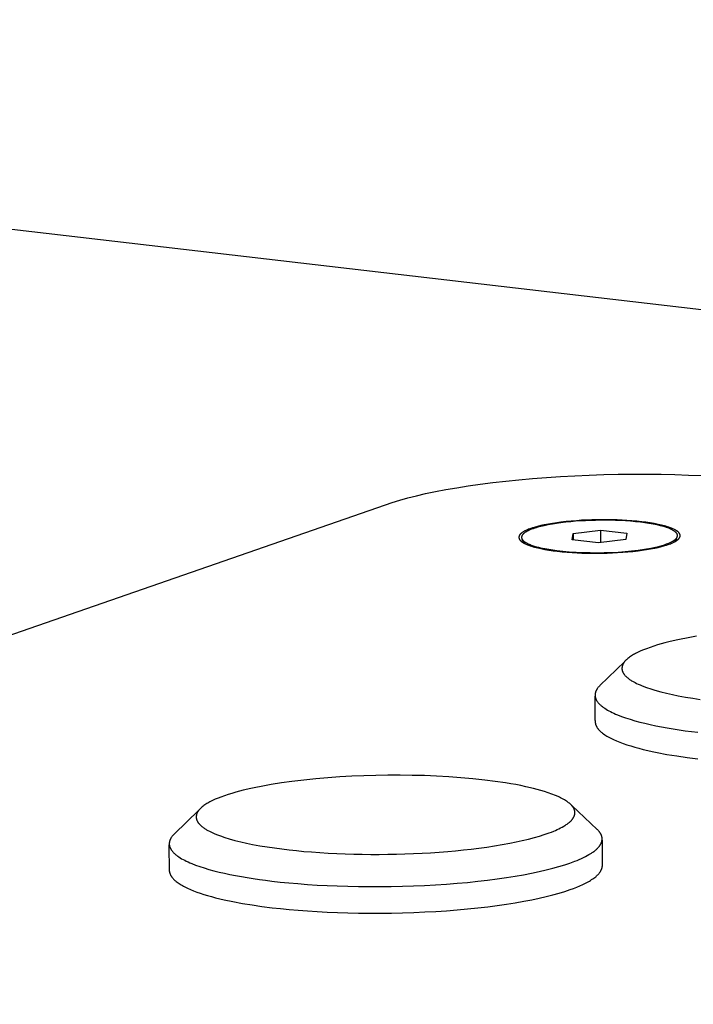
# Model space of a CAD drawing. Extents: x 11880 to 25577, y 6756 to 10446.
# Tile 51 of 87: x 23190 to 23212, y 7734 to 7767. Entities that reach past the tile are written whole.
import ezdxf

# ---------------------------------------------------------------- set-up
doc = ezdxf.new("R2010")
doc.units = 0
doc.header["$MEASUREMENT"] = 0
doc.layers.add('HAIRLINE', color=178, linetype='CONTINUOUS')

msp = doc.modelspace()

# ---------------------------------------------------------------- linework, layer by layer
at = {"layer": 'HAIRLINE'}
for p, q in [((23129.785, 7767.312), (23429.035, 7732.38)), ((23157.413, 7735.639), (23202.072, 7751.141)), ((23208.302, 7749.968), (23208.332, 7750.184)), ((23208.332, 7750.184), (23209.243, 7750.296)), ((23208.332, 7750.184), (23208.333, 7749.965)), ((23209.243, 7750.296), (23210.124, 7750.192)), ((23209.243, 7750.296), (23209.245, 7749.873)), ((23210.124, 7750.192), (23210.095, 7749.977)), ((23206.717, 7749.845), (23206.635, 7749.982)), ((23209.183, 7749.865), (23208.302, 7749.968)), ((23210.095, 7749.977), (23209.183, 7749.865)), ((23211.777, 7750.012), (23211.712, 7749.9)), ((23209.226, 7745.108), (23210.054, 7745.916)), ((23209.07, 7743.943), (23209.065, 7744.751)), ((23195.026, 7740.155), (23195.857, 7740.966)), ((23208.29, 7741.109), (23209.133, 7740.314)), ((23209.3, 7739.957), (23209.305, 7739.071)), ((23194.869, 7738.911), (23194.864, 7739.797))]:
    msp.add_line(p, q, dxfattribs=at)
for points in [[(23202.072, 7751.141), (23202.3, 7751.217), (23202.548, 7751.292), (23202.817, 7751.366), (23203.105, 7751.438), (23203.414, 7751.509), (23203.742, 7751.578), (23204.089, 7751.644), (23204.454, 7751.707), (23204.837, 7751.768), (23205.237, 7751.825), (23205.653, 7751.878), (23206.083, 7751.928), (23206.525, 7751.973), (23206.979, 7752.013), (23207.442, 7752.049), (23207.913, 7752.08), (23208.389, 7752.106), (23208.87, 7752.127), (23209.353, 7752.142), (23209.835, 7752.153), (23210.316, 7752.158), (23210.793, 7752.158), (23211.264, 7752.153), (23211.728, 7752.144), (23212.184, 7752.13), (23212.629, 7752.111)], [(23212.449, 7746.755), (23212.28, 7746.726), (23212.11, 7746.694), (23211.941, 7746.66), (23211.772, 7746.624), (23211.52, 7746.565), (23211.394, 7746.533), (23211.268, 7746.499), (23211.144, 7746.462), (23211.02, 7746.423), (23210.897, 7746.382), (23210.775, 7746.337), (23210.683, 7746.302), (23210.592, 7746.264), (23210.503, 7746.223), (23210.459, 7746.201), (23210.415, 7746.179), (23210.381, 7746.161), (23210.347, 7746.142), (23210.314, 7746.122), (23210.281, 7746.102), (23210.249, 7746.08), (23210.218, 7746.058), (23210.187, 7746.035), (23210.156, 7746.011), (23210.133, 7745.992), (23210.111, 7745.972), (23210.1, 7745.962), (23210.09, 7745.952), (23210.079, 7745.941), (23210.069, 7745.93), (23210.059, 7745.919), (23210.05, 7745.908), (23210.041, 7745.896), (23210.032, 7745.884), (23210.024, 7745.872), (23210.02, 7745.866), (23210.016, 7745.859), (23210.012, 7745.853), (23210.008, 7745.847), (23210.005, 7745.84), (23210.001, 7745.834), (23209.996, 7745.823), (23209.991, 7745.811), (23209.986, 7745.8), (23209.982, 7745.789), (23209.978, 7745.777), (23209.974, 7745.765), (23209.971, 7745.753), (23209.969, 7745.747), (23209.968, 7745.741), (23209.967, 7745.735), (23209.966, 7745.729), (23209.965, 7745.723), (23209.964, 7745.717), (23209.963, 7745.711), (23209.962, 7745.705), (23209.962, 7745.699), (23209.961, 7745.693), (23209.961, 7745.687), (23209.961, 7745.681), (23209.961, 7745.676), (23209.961, 7745.67), (23209.961, 7745.664), (23209.961, 7745.658), (23209.962, 7745.652), (23209.963, 7745.646), (23209.963, 7745.641), (23209.964, 7745.636), (23209.965, 7745.632), (23209.965, 7745.627), (23209.966, 7745.622), (23209.968, 7745.618), (23209.969, 7745.613), (23209.97, 7745.608), (23209.973, 7745.599), (23209.975, 7745.59), (23209.979, 7745.581), (23209.982, 7745.572), (23209.986, 7745.563), (23209.99, 7745.554), (23209.995, 7745.545), (23209.999, 7745.536), (23210.004, 7745.528), (23210.01, 7745.519), (23210.015, 7745.511), (23210.021, 7745.503), (23210.026, 7745.494), (23210.032, 7745.486), (23210.038, 7745.478), (23210.045, 7745.47), (23210.058, 7745.455), (23210.072, 7745.439), (23210.086, 7745.424), (23210.101, 7745.41), (23210.116, 7745.396), (23210.131, 7745.382), (23210.152, 7745.364), (23210.174, 7745.347), (23210.195, 7745.33), (23210.217, 7745.314), (23210.24, 7745.299), (23210.262, 7745.284), (23210.285, 7745.27), (23210.308, 7745.256), (23210.331, 7745.243), (23210.355, 7745.23), (23210.402, 7745.206), (23210.45, 7745.182), (23210.499, 7745.16), (23210.567, 7745.13), (23210.637, 7745.102), (23210.777, 7745.048), (23210.919, 7744.999), (23211.063, 7744.954), (23211.255, 7744.9), (23211.448, 7744.852), (23211.642, 7744.809), (23211.837, 7744.77), (23212.08, 7744.726), (23212.324, 7744.686), (23212.569, 7744.649)], [(23209.226, 7745.108), (23209.212, 7745.094), (23209.199, 7745.08), (23209.186, 7745.066), (23209.173, 7745.051), (23209.162, 7745.037), (23209.151, 7745.023), (23209.14, 7745.008), (23209.131, 7744.994), (23209.122, 7744.979), (23209.117, 7744.972), (23209.113, 7744.965), (23209.109, 7744.957), (23209.105, 7744.95), (23209.102, 7744.943), (23209.098, 7744.935), (23209.095, 7744.928), (23209.092, 7744.921), (23209.089, 7744.914), (23209.086, 7744.906), (23209.084, 7744.899), (23209.081, 7744.892), (23209.079, 7744.884), (23209.077, 7744.877), (23209.075, 7744.869), (23209.073, 7744.862), (23209.071, 7744.855), (23209.07, 7744.847), (23209.069, 7744.84), (23209.068, 7744.833), (23209.067, 7744.825), (23209.066, 7744.818), (23209.065, 7744.81), (23209.065, 7744.803), (23209.065, 7744.796), (23209.065, 7744.788), (23209.065, 7744.781), (23209.065, 7744.773), (23209.066, 7744.766), (23209.066, 7744.759), (23209.067, 7744.751), (23209.068, 7744.744), (23209.069, 7744.736), (23209.071, 7744.729), (23209.072, 7744.722), (23209.074, 7744.714), (23209.076, 7744.707), (23209.078, 7744.699), (23209.08, 7744.692), (23209.083, 7744.684), (23209.086, 7744.677), (23209.088, 7744.67), (23209.091, 7744.662), (23209.094, 7744.655), (23209.098, 7744.647), (23209.101, 7744.64), (23209.105, 7744.633), (23209.109, 7744.625), (23209.113, 7744.618), (23209.117, 7744.61), (23209.122, 7744.603), (23209.126, 7744.596), (23209.136, 7744.581), (23209.146, 7744.566), (23209.158, 7744.552), (23209.169, 7744.537), (23209.182, 7744.522), (23209.195, 7744.508), (23209.209, 7744.493), (23209.224, 7744.479), (23209.239, 7744.464), (23209.256, 7744.45), (23209.272, 7744.435), (23209.29, 7744.421), (23209.308, 7744.407), (23209.327, 7744.392), (23209.347, 7744.378), (23209.388, 7744.35), (23209.432, 7744.322), (23209.479, 7744.294), (23209.528, 7744.266), (23209.58, 7744.239), (23209.635, 7744.212), (23209.692, 7744.185), (23209.751, 7744.159), (23209.813, 7744.133), (23209.944, 7744.082), (23210.084, 7744.032), (23210.233, 7743.984), (23210.39, 7743.938), (23210.554, 7743.893), (23210.726, 7743.85), (23210.904, 7743.809), (23211.087, 7743.77), (23211.276, 7743.733), (23211.47, 7743.697), (23211.668, 7743.664), (23211.869, 7743.633), (23212.073, 7743.603), (23212.28, 7743.576), (23212.489, 7743.55)], [(23209.072, 7743.943), (23209.071, 7743.937), (23209.071, 7743.931), (23209.07, 7743.925), (23209.07, 7743.918), (23209.07, 7743.912), (23209.07, 7743.906), (23209.07, 7743.899), (23209.07, 7743.893), (23209.07, 7743.887), (23209.071, 7743.881), (23209.071, 7743.874), (23209.072, 7743.868), (23209.073, 7743.862), (23209.074, 7743.855), (23209.075, 7743.849), (23209.076, 7743.843), (23209.078, 7743.837), (23209.079, 7743.83), (23209.081, 7743.824), (23209.083, 7743.818), (23209.084, 7743.811), (23209.086, 7743.805), (23209.089, 7743.799), (23209.091, 7743.792), (23209.093, 7743.786), (23209.096, 7743.78), (23209.101, 7743.767), (23209.107, 7743.755), (23209.113, 7743.742), (23209.12, 7743.73), (23209.128, 7743.717), (23209.136, 7743.705), (23209.144, 7743.692), (23209.153, 7743.68), (23209.163, 7743.667), (23209.173, 7743.655), (23209.184, 7743.642), (23209.195, 7743.63), (23209.206, 7743.617), (23209.218, 7743.605), (23209.231, 7743.593), (23209.244, 7743.58), (23209.258, 7743.568), (23209.272, 7743.556), (23209.287, 7743.544), (23209.317, 7743.519), (23209.35, 7743.495), (23209.385, 7743.471), (23209.422, 7743.447), (23209.46, 7743.424), (23209.501, 7743.4), (23209.543, 7743.377), (23209.588, 7743.353), (23209.634, 7743.331), (23209.682, 7743.308), (23209.784, 7743.263), (23209.892, 7743.219), (23210.007, 7743.177), (23210.129, 7743.135), (23210.256, 7743.094), (23210.39, 7743.055), (23210.528, 7743.017), (23210.672, 7742.98), (23210.821, 7742.945), (23210.974, 7742.911), (23211.131, 7742.878), (23211.457, 7742.816), (23211.794, 7742.761), (23212.141, 7742.71), (23212.494, 7742.666)], [(23195.026, 7740.155), (23195.012, 7740.141), (23194.999, 7740.126), (23194.986, 7740.112), (23194.973, 7740.098), (23194.962, 7740.083), (23194.95, 7740.069), (23194.94, 7740.054), (23194.93, 7740.04), (23194.921, 7740.025), (23194.913, 7740.011), (23194.909, 7740.003), (23194.905, 7739.996), (23194.901, 7739.989), (23194.898, 7739.981), (23194.894, 7739.974), (23194.891, 7739.967), (23194.888, 7739.959), (23194.885, 7739.952), (23194.883, 7739.945), (23194.88, 7739.937), (23194.878, 7739.93), (23194.876, 7739.923), (23194.874, 7739.915), (23194.872, 7739.908), (23194.87, 7739.9), (23194.869, 7739.893), (23194.868, 7739.885), (23194.867, 7739.878), (23194.866, 7739.871), (23194.865, 7739.863), (23194.864, 7739.856), (23194.864, 7739.848), (23194.864, 7739.841), (23194.864, 7739.834), (23194.864, 7739.826), (23194.864, 7739.819), (23194.865, 7739.811), (23194.865, 7739.804), (23194.866, 7739.796), (23194.867, 7739.789), (23194.868, 7739.781), (23194.87, 7739.774), (23194.871, 7739.767), (23194.873, 7739.759), (23194.875, 7739.752), (23194.877, 7739.744), (23194.879, 7739.737), (23194.881, 7739.729), (23194.884, 7739.722), (23194.887, 7739.714), (23194.89, 7739.707), (23194.893, 7739.7), (23194.896, 7739.692), (23194.9, 7739.685), (23194.903, 7739.677), (23194.907, 7739.67), (23194.911, 7739.662), (23194.916, 7739.655), (23194.92, 7739.648), (23194.925, 7739.64), (23194.934, 7739.625), (23194.945, 7739.611), (23194.956, 7739.596), (23194.968, 7739.581), (23194.98, 7739.566), (23194.993, 7739.552), (23195.007, 7739.537), (23195.022, 7739.522), (23195.037, 7739.508), (23195.054, 7739.493), (23195.07, 7739.479), (23195.088, 7739.464), (23195.106, 7739.45), (23195.125, 7739.436), (23195.145, 7739.421), (23195.186, 7739.393), (23195.23, 7739.365), (23195.276, 7739.337), (23195.326, 7739.309), (23195.378, 7739.282), (23195.432, 7739.255), (23195.489, 7739.228), (23195.549, 7739.201), (23195.611, 7739.175), (23195.742, 7739.124), (23195.882, 7739.074), (23196.031, 7739.026), (23196.187, 7738.979), (23196.352, 7738.934), (23196.523, 7738.891), (23196.701, 7738.85), (23196.885, 7738.811), (23197.074, 7738.773), (23197.268, 7738.738), (23197.465, 7738.705), (23197.667, 7738.673), (23197.871, 7738.643), (23198.078, 7738.616), (23198.287, 7738.59), (23198.565, 7738.559), (23198.855, 7738.53), (23199.156, 7738.504), (23199.469, 7738.48), (23199.792, 7738.459), (23200.125, 7738.442), (23200.467, 7738.427), (23200.816, 7738.416), (23201.173, 7738.409), (23201.534, 7738.405), (23201.9, 7738.405), (23202.269, 7738.409), (23202.64, 7738.417), (23203.01, 7738.429), (23203.379, 7738.445), (23203.745, 7738.465), (23204.107, 7738.489), (23204.462, 7738.517), (23204.81, 7738.548), (23205.15, 7738.583), (23205.48, 7738.621), (23205.799, 7738.663), (23206.106, 7738.707), (23206.4, 7738.754), (23206.68, 7738.803), (23206.946, 7738.854), (23207.198, 7738.907), (23207.434, 7738.962), (23207.655, 7739.017), (23207.861, 7739.074), (23208.051, 7739.132), (23208.226, 7739.191), (23208.386, 7739.249), (23208.462, 7739.279), (23208.536, 7739.31), (23208.607, 7739.341), (23208.675, 7739.373), (23208.74, 7739.405), (23208.803, 7739.438), (23208.862, 7739.471), (23208.918, 7739.505), (23208.944, 7739.522), (23208.97, 7739.539), (23208.995, 7739.557), (23209.019, 7739.574), (23209.043, 7739.592), (23209.065, 7739.609), (23209.086, 7739.627), (23209.107, 7739.645), (23209.126, 7739.663), (23209.144, 7739.681), (23209.162, 7739.699), (23209.178, 7739.717), (23209.194, 7739.735), (23209.201, 7739.744), (23209.208, 7739.753), (23209.215, 7739.762), (23209.222, 7739.771), (23209.228, 7739.781), (23209.234, 7739.79), (23209.24, 7739.799), (23209.246, 7739.808), (23209.251, 7739.818), (23209.256, 7739.827), (23209.261, 7739.836), (23209.265, 7739.845), (23209.269, 7739.855), (23209.273, 7739.864), (23209.277, 7739.873), (23209.28, 7739.883), (23209.284, 7739.892), (23209.286, 7739.901), (23209.289, 7739.911), (23209.291, 7739.92), (23209.293, 7739.929), (23209.295, 7739.939), (23209.297, 7739.948), (23209.298, 7739.958), (23209.299, 7739.967), (23209.299, 7739.976), (23209.3, 7739.986), (23209.3, 7739.995), (23209.3, 7740.005), (23209.299, 7740.014), (23209.298, 7740.024), (23209.297, 7740.033), (23209.296, 7740.042), (23209.294, 7740.052), (23209.293, 7740.061), (23209.29, 7740.071), (23209.288, 7740.08), (23209.285, 7740.09), (23209.282, 7740.099), (23209.279, 7740.108), (23209.275, 7740.118), (23209.271, 7740.127), (23209.267, 7740.137), (23209.263, 7740.146), (23209.258, 7740.155), (23209.253, 7740.165), (23209.247, 7740.174), (23209.242, 7740.184), (23209.236, 7740.193), (23209.23, 7740.202), (23209.223, 7740.212), (23209.216, 7740.221), (23209.209, 7740.23), (23209.202, 7740.24), (23209.194, 7740.249), (23209.186, 7740.258), (23209.178, 7740.268), (23209.17, 7740.277), (23209.152, 7740.296), (23209.133, 7740.314)], [(23194.871, 7738.911), (23194.872, 7738.905), (23194.873, 7738.899), (23194.874, 7738.893), (23194.875, 7738.887), (23194.876, 7738.881), (23194.877, 7738.875), (23194.879, 7738.869), (23194.881, 7738.863), (23194.882, 7738.857), (23194.884, 7738.851), (23194.886, 7738.845), (23194.888, 7738.839), (23194.893, 7738.827), (23194.898, 7738.815), (23194.903, 7738.802), (23194.909, 7738.79), (23194.915, 7738.778), (23194.922, 7738.766), (23194.929, 7738.754), (23194.937, 7738.742), (23194.945, 7738.73), (23194.954, 7738.719), (23194.963, 7738.707), (23194.973, 7738.695), (23194.983, 7738.683), (23194.994, 7738.671), (23195.005, 7738.659), (23195.016, 7738.647), (23195.028, 7738.635), (23195.04, 7738.624), (23195.053, 7738.612), (23195.067, 7738.6), (23195.095, 7738.577), (23195.125, 7738.553), (23195.156, 7738.53), (23195.19, 7738.507), (23195.225, 7738.485), (23195.262, 7738.462), (23195.301, 7738.439), (23195.342, 7738.417), (23195.384, 7738.395), (23195.428, 7738.373), (23195.474, 7738.351), (23195.57, 7738.308), (23195.672, 7738.266), (23195.781, 7738.225), (23195.895, 7738.185), (23196.015, 7738.146), (23196.141, 7738.108), (23196.271, 7738.071), (23196.406, 7738.035), (23196.546, 7738.001), (23196.69, 7737.967), (23196.989, 7737.904), (23197.301, 7737.846), (23197.624, 7737.794), (23197.955, 7737.746), (23198.293, 7737.703), (23198.57, 7737.672), (23198.86, 7737.644), (23199.162, 7737.617), (23199.474, 7737.593), (23199.797, 7737.573), (23200.13, 7737.555), (23200.472, 7737.54), (23200.821, 7737.529), (23201.178, 7737.522), (23201.539, 7737.518), (23201.905, 7737.518), (23202.274, 7737.522), (23202.645, 7737.531), (23203.015, 7737.543), (23203.384, 7737.559), (23203.75, 7737.579), (23204.112, 7737.603), (23204.467, 7737.63), (23204.815, 7737.662), (23205.155, 7737.697), (23205.485, 7737.735), (23205.804, 7737.776), (23206.111, 7737.82), (23206.405, 7737.867), (23206.685, 7737.916), (23206.951, 7737.967), (23207.203, 7738.02), (23207.439, 7738.075), (23207.66, 7738.131), (23207.866, 7738.188), (23208.056, 7738.246), (23208.231, 7738.304), (23208.344, 7738.345), (23208.453, 7738.387), (23208.556, 7738.43), (23208.654, 7738.475), (23208.747, 7738.52), (23208.791, 7738.543), (23208.833, 7738.566), (23208.874, 7738.59), (23208.914, 7738.613), (23208.951, 7738.637), (23208.987, 7738.661), (23209.021, 7738.686), (23209.054, 7738.71), (23209.085, 7738.735), (23209.099, 7738.748), (23209.113, 7738.76), (23209.127, 7738.773), (23209.14, 7738.785), (23209.153, 7738.798), (23209.165, 7738.811), (23209.177, 7738.823), (23209.188, 7738.836), (23209.199, 7738.849), (23209.209, 7738.862), (23209.219, 7738.875), (23209.228, 7738.888), (23209.237, 7738.9), (23209.245, 7738.913), (23209.253, 7738.926), (23209.26, 7738.939), (23209.267, 7738.952), (23209.273, 7738.965), (23209.276, 7738.972), (23209.279, 7738.979), (23209.281, 7738.985), (23209.284, 7738.992), (23209.286, 7738.998), (23209.288, 7739.005), (23209.29, 7739.011), (23209.292, 7739.018), (23209.294, 7739.025), (23209.296, 7739.031), (23209.297, 7739.038), (23209.299, 7739.044), (23209.3, 7739.051), (23209.301, 7739.057), (23209.302, 7739.064), (23209.303, 7739.071)]]:
    msp.add_lwpolyline(points, dxfattribs=at)
for points in [[(23206.923, 7750.349), (23206.885, 7750.335), (23206.848, 7750.321), (23206.811, 7750.306), (23206.774, 7750.29), (23206.756, 7750.281), (23206.738, 7750.272), (23206.72, 7750.263), (23206.702, 7750.254), (23206.685, 7750.244), (23206.668, 7750.233), (23206.651, 7750.223), (23206.634, 7750.211), (23206.623, 7750.204), (23206.612, 7750.196), (23206.602, 7750.187), (23206.597, 7750.183), (23206.592, 7750.178), (23206.587, 7750.174), (23206.582, 7750.169), (23206.577, 7750.164), (23206.572, 7750.159), (23206.568, 7750.154), (23206.563, 7750.149), (23206.559, 7750.144), (23206.555, 7750.138), (23206.552, 7750.134), (23206.549, 7750.13), (23206.547, 7750.126), (23206.544, 7750.122), (23206.542, 7750.117), (23206.539, 7750.113), (23206.537, 7750.109), (23206.535, 7750.104), (23206.533, 7750.1), (23206.531, 7750.095), (23206.53, 7750.091), (23206.528, 7750.086), (23206.528, 7750.084), (23206.527, 7750.082), (23206.526, 7750.08), (23206.526, 7750.077), (23206.525, 7750.075), (23206.525, 7750.073), (23206.524, 7750.07), (23206.524, 7750.068), (23206.524, 7750.066), (23206.523, 7750.063), (23206.523, 7750.06), (23206.523, 7750.058), (23206.523, 7750.055), (23206.523, 7750.053), (23206.523, 7750.05), (23206.523, 7750.048), (23206.523, 7750.045), (23206.523, 7750.043), (23206.524, 7750.04), (23206.524, 7750.038), (23206.524, 7750.035), (23206.525, 7750.033), (23206.525, 7750.03), (23206.526, 7750.028), (23206.526, 7750.025), (23206.527, 7750.023), (23206.528, 7750.02), (23206.528, 7750.018), (23206.529, 7750.015), (23206.53, 7750.013), (23206.531, 7750.011), (23206.532, 7750.008), (23206.534, 7750.003), (23206.536, 7749.999), (23206.538, 7749.994), (23206.541, 7749.989), (23206.543, 7749.984), (23206.546, 7749.98), (23206.549, 7749.975), (23206.552, 7749.971), (23206.555, 7749.966), (23206.558, 7749.962), (23206.561, 7749.958), (23206.565, 7749.954), (23206.568, 7749.949), (23206.572, 7749.945), (23206.576, 7749.941), (23206.58, 7749.937), (23206.583, 7749.933), (23206.587, 7749.93), (23206.595, 7749.922), (23206.601, 7749.917), (23206.606, 7749.913), (23206.612, 7749.908), (23206.618, 7749.904), (23206.624, 7749.899), (23206.63, 7749.895), (23206.641, 7749.887), (23206.654, 7749.88), (23206.666, 7749.872), (23206.678, 7749.865), (23206.691, 7749.859), (23206.71, 7749.849), (23206.73, 7749.839), (23206.769, 7749.821), (23206.809, 7749.804), (23206.85, 7749.788), (23206.899, 7749.77), (23206.949, 7749.754), (23206.999, 7749.739), (23207.049, 7749.724), (23207.151, 7749.699), (23207.253, 7749.676), (23207.389, 7749.65), (23207.526, 7749.627), (23207.664, 7749.607), (23207.801, 7749.59), (23207.966, 7749.572), (23208.131, 7749.557), (23208.297, 7749.545), (23208.463, 7749.535), (23208.628, 7749.528), (23208.794, 7749.524), (23208.96, 7749.521), (23209.126, 7749.521), (23209.298, 7749.523), (23209.47, 7749.527), (23209.642, 7749.533), (23209.814, 7749.542), (23209.986, 7749.553), (23210.157, 7749.567), (23210.329, 7749.584), (23210.5, 7749.603), (23210.64, 7749.622), (23210.779, 7749.643), (23210.918, 7749.666), (23211.056, 7749.693), (23211.17, 7749.718), (23211.282, 7749.745), (23211.393, 7749.776), (23211.449, 7749.794), (23211.504, 7749.812), (23211.541, 7749.825), (23211.579, 7749.839), (23211.616, 7749.855), (23211.653, 7749.871), (23211.671, 7749.879), (23211.689, 7749.888), (23211.707, 7749.898), (23211.724, 7749.907), (23211.742, 7749.917), (23211.759, 7749.927), (23211.776, 7749.938), (23211.792, 7749.949), (23211.803, 7749.957), (23211.814, 7749.965), (23211.824, 7749.973), (23211.83, 7749.978), (23211.835, 7749.982), (23211.84, 7749.987), (23211.844, 7749.991), (23211.849, 7749.996), (23211.854, 7750.001), (23211.858, 7750.006), (23211.863, 7750.011), (23211.867, 7750.017), (23211.871, 7750.022), (23211.874, 7750.026), (23211.877, 7750.03), (23211.879, 7750.034), (23211.882, 7750.039), (23211.884, 7750.043), (23211.887, 7750.047), (23211.889, 7750.052), (23211.891, 7750.056), (23211.893, 7750.061), (23211.895, 7750.065), (23211.896, 7750.07), (23211.898, 7750.074), (23211.899, 7750.076), (23211.899, 7750.079), (23211.9, 7750.081), (23211.9, 7750.083), (23211.901, 7750.086), (23211.901, 7750.088), (23211.902, 7750.09), (23211.902, 7750.093), (23211.902, 7750.095), (23211.903, 7750.098), (23211.903, 7750.1), (23211.903, 7750.103), (23211.903, 7750.105), (23211.903, 7750.108), (23211.903, 7750.11), (23211.903, 7750.113), (23211.903, 7750.115), (23211.903, 7750.118), (23211.902, 7750.121), (23211.902, 7750.123), (23211.902, 7750.126), (23211.901, 7750.128), (23211.901, 7750.131), (23211.9, 7750.133), (23211.9, 7750.136), (23211.899, 7750.138), (23211.898, 7750.14), (23211.898, 7750.143), (23211.897, 7750.145), (23211.896, 7750.148), (23211.895, 7750.15), (23211.894, 7750.153), (23211.892, 7750.157), (23211.89, 7750.162), (23211.888, 7750.167), (23211.885, 7750.172), (23211.883, 7750.176), (23211.88, 7750.181), (23211.877, 7750.185), (23211.874, 7750.19), (23211.871, 7750.194), (23211.868, 7750.199), (23211.864, 7750.203), (23211.861, 7750.207), (23211.857, 7750.211), (23211.854, 7750.215), (23211.85, 7750.219), (23211.846, 7750.223), (23211.842, 7750.227), (23211.838, 7750.231), (23211.83, 7750.238), (23211.825, 7750.243), (23211.819, 7750.248), (23211.814, 7750.252), (23211.808, 7750.257), (23211.802, 7750.261), (23211.796, 7750.265), (23211.784, 7750.273), (23211.772, 7750.281), (23211.76, 7750.288), (23211.747, 7750.295), (23211.735, 7750.302), (23211.715, 7750.312), (23211.696, 7750.322), (23211.656, 7750.34), (23211.616, 7750.357), (23211.575, 7750.372), (23211.526, 7750.39), (23211.476, 7750.407), (23211.426, 7750.422), (23211.376, 7750.436), (23211.275, 7750.462), (23211.173, 7750.484), (23211.036, 7750.511), (23210.899, 7750.534), (23210.762, 7750.553), (23210.624, 7750.571), (23210.459, 7750.589), (23210.294, 7750.604), (23210.129, 7750.616), (23209.963, 7750.625), (23209.798, 7750.632), (23209.632, 7750.637), (23209.466, 7750.639), (23209.3, 7750.639), (23209.128, 7750.638), (23208.956, 7750.634), (23208.784, 7750.627), (23208.612, 7750.619), (23208.441, 7750.607), (23208.269, 7750.593), (23208.098, 7750.577), (23207.927, 7750.557), (23207.787, 7750.539), (23207.648, 7750.518), (23207.509, 7750.494), (23207.37, 7750.468), (23207.257, 7750.443), (23207.145, 7750.415), (23207.033, 7750.384), (23206.978, 7750.367)], [(23210.577, 7750.555), (23210.411, 7750.572), (23210.245, 7750.587), (23210.078, 7750.599), (23209.912, 7750.608), (23209.745, 7750.615), (23209.578, 7750.619), (23209.411, 7750.621), (23209.244, 7750.62), (23209.079, 7750.618), (23208.913, 7750.614), (23208.748, 7750.607), (23208.582, 7750.598), (23208.417, 7750.586), (23208.253, 7750.572), (23208.088, 7750.555), (23207.924, 7750.535), (23207.782, 7750.516), (23207.642, 7750.494), (23207.501, 7750.468), (23207.362, 7750.44), (23207.257, 7750.415), (23207.154, 7750.388), (23207.102, 7750.373), (23207.051, 7750.357), (23207, 7750.34), (23206.95, 7750.322), (23206.916, 7750.309), (23206.882, 7750.295), (23206.849, 7750.28), (23206.832, 7750.272), (23206.816, 7750.264), (23206.8, 7750.256), (23206.784, 7750.247), (23206.769, 7750.238), (23206.753, 7750.229), (23206.738, 7750.219), (23206.723, 7750.209), (23206.709, 7750.198), (23206.694, 7750.187), (23206.685, 7750.179), (23206.676, 7750.171), (23206.671, 7750.167), (23206.667, 7750.162), (23206.662, 7750.158), (23206.658, 7750.154), (23206.654, 7750.149), (23206.65, 7750.144), (23206.646, 7750.14), (23206.642, 7750.135), (23206.639, 7750.13), (23206.637, 7750.127), (23206.636, 7750.125), (23206.634, 7750.122), (23206.632, 7750.119), (23206.631, 7750.117), (23206.629, 7750.114), (23206.627, 7750.11), (23206.625, 7750.105), (23206.623, 7750.1), (23206.621, 7750.096), (23206.62, 7750.091), (23206.618, 7750.086), (23206.617, 7750.081), (23206.616, 7750.079), (23206.616, 7750.076), (23206.615, 7750.074), (23206.615, 7750.071), (23206.614, 7750.069), (23206.614, 7750.066), (23206.614, 7750.064), (23206.613, 7750.061), (23206.613, 7750.059), (23206.613, 7750.056), (23206.613, 7750.054), (23206.613, 7750.051), (23206.613, 7750.049), (23206.613, 7750.046), (23206.613, 7750.044), (23206.613, 7750.041), (23206.613, 7750.039), (23206.614, 7750.037), (23206.614, 7750.035), (23206.614, 7750.033), (23206.615, 7750.031), (23206.615, 7750.029), (23206.615, 7750.027), (23206.616, 7750.025), (23206.616, 7750.023), (23206.617, 7750.021), (23206.618, 7750.017), (23206.619, 7750.014), (23206.62, 7750.01), (23206.622, 7750.006), (23206.623, 7750.002), (23206.625, 7749.999), (23206.627, 7749.995), (23206.629, 7749.992), (23206.631, 7749.988), (23206.633, 7749.985), (23206.635, 7749.981), (23206.637, 7749.978), (23206.64, 7749.974), (23206.642, 7749.971), (23206.645, 7749.968), (23206.647, 7749.964), (23206.65, 7749.961), (23206.653, 7749.958), (23206.658, 7749.952), (23206.664, 7749.946), (23206.67, 7749.94), (23206.677, 7749.934), (23206.683, 7749.928), (23206.692, 7749.921), (23206.7, 7749.914), (23206.709, 7749.907), (23206.719, 7749.9), (23206.728, 7749.894), (23206.737, 7749.888), (23206.747, 7749.882), (23206.756, 7749.876), (23206.776, 7749.865), (23206.795, 7749.855), (23206.815, 7749.846), (23206.836, 7749.836), (23206.868, 7749.822), (23206.901, 7749.808), (23206.935, 7749.796), (23206.968, 7749.783), (23207.002, 7749.772), (23207.037, 7749.761), (23207.106, 7749.74), (23207.175, 7749.722), (23207.245, 7749.705), (23207.387, 7749.676), (23207.588, 7749.641), (23207.79, 7749.613), (23207.993, 7749.59), (23208.196, 7749.572), (23208.429, 7749.557), (23208.662, 7749.546), (23208.896, 7749.541), (23209.129, 7749.539), (23209.364, 7749.543), (23209.599, 7749.55), (23209.834, 7749.562), (23210.069, 7749.579), (23210.283, 7749.599), (23210.497, 7749.624), (23210.71, 7749.655), (23210.922, 7749.691), (23211.075, 7749.723), (23211.152, 7749.74), (23211.227, 7749.76), (23211.302, 7749.781), (23211.377, 7749.804), (23211.45, 7749.83), (23211.487, 7749.843), (23211.523, 7749.858), (23211.571, 7749.878), (23211.594, 7749.889), (23211.618, 7749.9), (23211.641, 7749.912), (23211.663, 7749.925), (23211.674, 7749.932), (23211.685, 7749.939), (23211.696, 7749.946), (23211.707, 7749.953), (23211.721, 7749.964), (23211.728, 7749.969), (23211.735, 7749.975), (23211.742, 7749.981), (23211.749, 7749.987), (23211.755, 7749.993), (23211.762, 7750), (23211.765, 7750.003), (23211.768, 7750.006), (23211.771, 7750.009), (23211.773, 7750.013), (23211.776, 7750.016), (23211.779, 7750.02), (23211.782, 7750.023), (23211.784, 7750.027), (23211.787, 7750.031), (23211.789, 7750.034), (23211.791, 7750.038), (23211.793, 7750.042), (23211.795, 7750.046), (23211.797, 7750.05), (23211.799, 7750.054), (23211.801, 7750.058), (23211.803, 7750.062), (23211.805, 7750.067), (23211.806, 7750.072), (23211.808, 7750.076), (23211.809, 7750.081), (23211.81, 7750.086), (23211.811, 7750.088), (23211.811, 7750.091), (23211.812, 7750.093), (23211.812, 7750.096), (23211.812, 7750.098), (23211.813, 7750.101), (23211.813, 7750.103), (23211.813, 7750.106), (23211.813, 7750.108), (23211.813, 7750.11), (23211.813, 7750.113), (23211.813, 7750.115), (23211.813, 7750.118), (23211.813, 7750.12), (23211.813, 7750.123), (23211.813, 7750.125), (23211.812, 7750.128), (23211.812, 7750.13), (23211.812, 7750.132), (23211.811, 7750.135), (23211.811, 7750.137), (23211.81, 7750.14), (23211.809, 7750.143), (23211.808, 7750.145), (23211.808, 7750.148), (23211.807, 7750.151), (23211.806, 7750.153), (23211.804, 7750.156), (23211.803, 7750.158), (23211.802, 7750.161), (23211.801, 7750.163), (23211.8, 7750.166), (23211.798, 7750.168), (23211.797, 7750.171), (23211.794, 7750.175), (23211.791, 7750.18), (23211.787, 7750.185), (23211.784, 7750.189), (23211.78, 7750.194), (23211.777, 7750.198), (23211.773, 7750.203), (23211.769, 7750.207), (23211.765, 7750.211), (23211.76, 7750.216), (23211.756, 7750.22), (23211.751, 7750.225), (23211.746, 7750.229), (23211.737, 7750.238), (23211.727, 7750.245), (23211.717, 7750.253), (23211.707, 7750.26), (23211.696, 7750.267), (23211.686, 7750.274), (23211.669, 7750.284), (23211.652, 7750.294), (23211.635, 7750.303), (23211.617, 7750.312), (23211.6, 7750.32), (23211.582, 7750.328), (23211.546, 7750.344), (23211.496, 7750.363), (23211.446, 7750.381), (23211.396, 7750.397), (23211.346, 7750.412), (23211.295, 7750.427), (23211.243, 7750.44), (23211.141, 7750.464), (23211.001, 7750.492), (23210.86, 7750.516), (23210.719, 7750.537)], [(23205.393, 7741.959), (23204.99, 7742.002), (23204.586, 7742.038), (23204.182, 7742.067), (23203.778, 7742.089), (23203.373, 7742.105), (23202.968, 7742.115), (23202.563, 7742.12), (23202.158, 7742.119), (23201.756, 7742.113), (23201.354, 7742.102), (23200.952, 7742.086), (23200.551, 7742.064), (23200.15, 7742.035), (23199.75, 7742), (23199.35, 7741.959), (23198.951, 7741.911), (23198.608, 7741.864), (23198.266, 7741.81), (23198.095, 7741.78), (23197.925, 7741.749), (23197.755, 7741.715), (23197.586, 7741.678), (23197.332, 7741.619), (23197.205, 7741.587), (23197.079, 7741.552), (23196.954, 7741.515), (23196.83, 7741.476), (23196.706, 7741.435), (23196.584, 7741.39), (23196.491, 7741.354), (23196.4, 7741.316), (23196.31, 7741.275), (23196.265, 7741.253), (23196.221, 7741.231), (23196.187, 7741.212), (23196.153, 7741.193), (23196.12, 7741.173), (23196.087, 7741.153), (23196.054, 7741.132), (23196.022, 7741.109), (23195.991, 7741.086), (23195.961, 7741.062), (23195.937, 7741.043), (23195.915, 7741.023), (23195.904, 7741.013), (23195.893, 7741.002), (23195.883, 7740.991), (23195.873, 7740.981), (23195.863, 7740.969), (23195.853, 7740.958), (23195.844, 7740.946), (23195.835, 7740.934), (23195.827, 7740.922), (23195.818, 7740.909), (23195.815, 7740.903), (23195.811, 7740.897), (23195.807, 7740.89), (23195.804, 7740.883), (23195.798, 7740.872), (23195.793, 7740.861), (23195.788, 7740.85), (23195.784, 7740.838), (23195.779, 7740.827), (23195.776, 7740.815), (23195.772, 7740.803), (23195.771, 7740.797), (23195.77, 7740.791), (23195.768, 7740.785), (23195.767, 7740.779), (23195.766, 7740.773), (23195.765, 7740.767), (23195.764, 7740.761), (23195.764, 7740.755), (23195.763, 7740.749), (23195.763, 7740.743), (23195.762, 7740.737), (23195.762, 7740.731), (23195.762, 7740.725), (23195.762, 7740.719), (23195.762, 7740.713), (23195.762, 7740.707), (23195.763, 7740.701), (23195.763, 7740.695), (23195.764, 7740.69), (23195.765, 7740.685), (23195.765, 7740.68), (23195.766, 7740.676), (23195.767, 7740.671), (23195.768, 7740.666), (23195.769, 7740.662), (23195.771, 7740.657), (23195.773, 7740.648), (23195.776, 7740.638), (23195.779, 7740.629), (23195.783, 7740.62), (23195.787, 7740.611), (23195.791, 7740.602), (23195.795, 7740.594), (23195.8, 7740.585), (23195.805, 7740.576), (23195.81, 7740.568), (23195.815, 7740.559), (23195.82, 7740.551), (23195.826, 7740.543), (23195.832, 7740.534), (23195.838, 7740.526), (23195.845, 7740.518), (23195.851, 7740.51), (23195.858, 7740.502), (23195.871, 7740.487), (23195.886, 7740.472), (23195.9, 7740.457), (23195.915, 7740.443), (23195.93, 7740.429), (23195.951, 7740.411), (23195.973, 7740.394), (23195.994, 7740.377), (23196.016, 7740.361), (23196.039, 7740.346), (23196.061, 7740.331), (23196.084, 7740.317), (23196.107, 7740.303), (23196.13, 7740.29), (23196.153, 7740.277), (23196.201, 7740.252), (23196.249, 7740.229), (23196.298, 7740.206), (23196.366, 7740.176), (23196.435, 7740.148), (23196.575, 7740.094), (23196.718, 7740.044), (23196.862, 7739.999), (23197.054, 7739.945), (23197.247, 7739.897), (23197.441, 7739.854), (23197.636, 7739.814), (23197.88, 7739.77), (23198.124, 7739.729), (23198.369, 7739.693), (23198.615, 7739.66), (23198.862, 7739.63), (23199.108, 7739.604), (23199.355, 7739.581), (23199.603, 7739.56), (23199.885, 7739.54), (23200.168, 7739.523), (23200.451, 7739.509), (23200.734, 7739.497), (23201.017, 7739.489), (23201.301, 7739.484), (23201.584, 7739.481), (23201.867, 7739.481), (23202.153, 7739.483), (23202.439, 7739.488), (23202.724, 7739.496), (23203.01, 7739.507), (23203.296, 7739.52), (23203.581, 7739.537), (23203.866, 7739.556), (23204.151, 7739.578), (23204.412, 7739.601), (23204.672, 7739.627), (23204.933, 7739.655), (23205.192, 7739.687), (23205.451, 7739.723), (23205.71, 7739.762), (23205.968, 7739.805), (23206.225, 7739.852), (23206.431, 7739.894), (23206.637, 7739.938), (23206.841, 7739.987), (23207.045, 7740.041), (23207.208, 7740.088), (23207.369, 7740.139), (23207.529, 7740.195), (23207.609, 7740.225), (23207.687, 7740.257), (23207.745, 7740.281), (23207.803, 7740.307), (23207.86, 7740.334), (23207.916, 7740.362), (23207.971, 7740.392), (23208.026, 7740.423), (23208.053, 7740.44), (23208.08, 7740.457), (23208.106, 7740.474), (23208.132, 7740.492), (23208.168, 7740.518), (23208.185, 7740.531), (23208.202, 7740.545), (23208.219, 7740.559), (23208.235, 7740.574), (23208.251, 7740.589), (23208.266, 7740.604), (23208.274, 7740.612), (23208.281, 7740.62), (23208.288, 7740.628), (23208.295, 7740.637), (23208.302, 7740.645), (23208.308, 7740.653), (23208.315, 7740.662), (23208.321, 7740.671), (23208.327, 7740.68), (23208.333, 7740.689), (23208.338, 7740.698), (23208.344, 7740.707), (23208.349, 7740.717), (23208.354, 7740.726), (23208.358, 7740.736), (23208.363, 7740.746), (23208.367, 7740.757), (23208.372, 7740.768), (23208.375, 7740.78), (23208.379, 7740.792), (23208.382, 7740.803), (23208.385, 7740.815), (23208.386, 7740.821), (23208.387, 7740.827), (23208.388, 7740.833), (23208.389, 7740.839), (23208.39, 7740.845), (23208.391, 7740.851), (23208.391, 7740.857), (23208.392, 7740.863), (23208.392, 7740.869), (23208.392, 7740.875), (23208.392, 7740.881), (23208.392, 7740.887), (23208.392, 7740.893), (23208.392, 7740.899), (23208.391, 7740.905), (23208.391, 7740.911), (23208.39, 7740.917), (23208.389, 7740.923), (23208.388, 7740.929), (23208.387, 7740.934), (23208.386, 7740.941), (23208.384, 7740.947), (23208.382, 7740.954), (23208.38, 7740.96), (23208.378, 7740.967), (23208.376, 7740.973), (23208.373, 7740.979), (23208.371, 7740.985), (23208.368, 7740.992), (23208.365, 7740.998), (23208.362, 7741.004), (23208.359, 7741.01), (23208.355, 7741.016), (23208.352, 7741.022), (23208.345, 7741.034), (23208.337, 7741.045), (23208.329, 7741.057), (23208.321, 7741.068), (23208.312, 7741.079), (23208.303, 7741.09), (23208.294, 7741.1), (23208.285, 7741.111), (23208.275, 7741.121), (23208.264, 7741.132), (23208.253, 7741.143), (23208.242, 7741.154), (23208.23, 7741.165), (23208.207, 7741.185), (23208.183, 7741.204), (23208.159, 7741.223), (23208.134, 7741.241), (23208.108, 7741.258), (23208.083, 7741.275), (23208.042, 7741.299), (23208.001, 7741.323), (23207.96, 7741.345), (23207.917, 7741.366), (23207.874, 7741.387), (23207.831, 7741.407), (23207.743, 7741.444), (23207.623, 7741.491), (23207.502, 7741.535), (23207.38, 7741.575), (23207.258, 7741.612), (23207.134, 7741.646), (23207.01, 7741.678), (23206.76, 7741.736), (23206.59, 7741.772), (23206.42, 7741.805), (23206.25, 7741.836), (23206.079, 7741.864), (23205.737, 7741.915)]]:
    msp.add_lwpolyline(points, close=True, dxfattribs=at)

doc.saveas('drawing.dxf')
